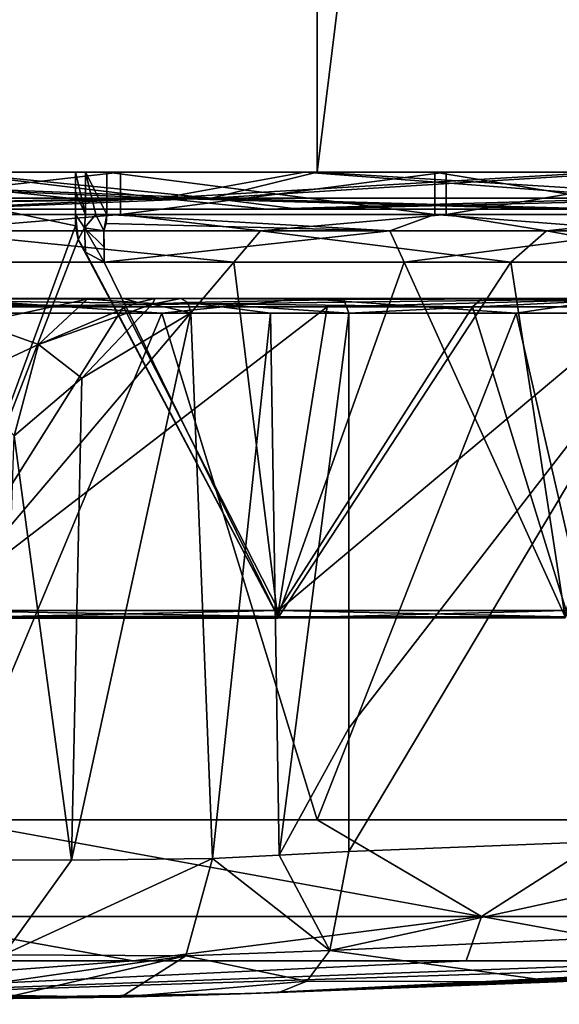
# Model space of a CAD drawing. Header units: metres. Extents: x -136 to 36, y -210 to -20.
# Tile 17 of 20: x 6.25 to 13.51, y -73.2 to -59.95. Entities that reach past the tile are written whole.
import ezdxf

# ---------------------------------------------------------------- set-up
doc = ezdxf.new("R2010")
doc.units = ezdxf.units.M
doc.layers.add('solid_AVA_2_0_A175', color=7, linetype='CONTINUOUS')

msp = doc.modelspace()

# ---------------------------------------------------------------- linework, layer by layer
at = {"layer": 'solid_AVA_2_0_A175'}
for points in [[(5.305397, -27.481203, 19.805435), (5.305789, -62, 19.805326), (10.249646, -27.51967, 17.757574)], [(10.249647, -27.519808, -17.749876), (5.305789, -62, -19.797632), (5.305397, -27.481356, -19.797735)], [(10.249646, -27.51967, 17.757574), (5.305789, -62, 19.805326), (10.249999, -62, 17.757368)], [(10.249647, -27.519808, -17.749876), (10.249999, -62, -17.749674), (5.305789, -62, -19.797632)], [(10.249646, -27.51967, 17.757574), (10.249999, -62, 17.757368), (14.495687, -62, 14.499537)], [(10.249646, -27.51967, 17.757574), (14.495687, -62, 14.499537), (14.495689, -27.572226, 14.499538)], [(14.495689, -27.572338, -14.491839), (10.249999, -62, -17.749674), (10.249647, -27.519808, -17.749876)], [(14.495689, -27.572338, -14.491839), (14.495687, -62, -14.491842), (10.249999, -62, -17.749674)], [(-0.000001, -62, 20.503847), (-0.000001, -62.353554, 20.357401), (8.831075, -62.353554, 18.341764)], [(5.305789, -62, 19.805326), (-0.000001, -62, 20.503847), (8.831075, -62.353554, 18.341764)], [(5.305789, -62, -19.797632), (8.831075, -62.353554, -18.33407), (-0.000001, -62.353554, -20.349707)], [(8.155471, -62.353554, -16.931166), (5.254309, -62, -17.890697), (-0.000001, -62, -18.646152)], [(-0.000001, -62.353554, -18.792599), (8.155471, -62.353554, -16.931166), (-0.000001, -62, -18.646152)], [(8.155471, -62.353554, 16.93886), (-0.000001, -62.353554, 18.800293), (5.25431, -62, 17.898392)], [(2.606349, -62, -18.059082), (5.254309, -62, -17.890697), (7.606414, -62, -16.585455)], [(2.606349, -62.570755, -18.059082), (2.606349, -62, -18.059082), (7.606414, -62, -16.585455)], [(7.606415, -62.570755, -16.585455), (2.606349, -62.570755, -18.059082), (7.606414, -62, -16.585455)], [(3.574303, -62, 17.258644), (6.999999, -62, 16.174923), (5.25431, -62, 17.898392)], [(3.574303, -62, 17.258644), (6.999999, -62.361721, 16.198498), (6.999999, -62, 16.174923)], [(3.574303, -62, 17.258644), (6.999999, -62.724194, 16.222116), (6.999999, -62.361721, 16.198498)], [(5.065432, -67.979996, 17.254351), (6.999999, -62.724194, 16.222116), (3.574303, -62, 17.258644)], [(8.155471, -62.353554, -16.931166), (10.082949, -62, -15.685533), (5.254309, -62, -17.890697)], [(7.606414, -62, -16.585455), (5.254309, -62, -17.890697), (10.082949, -62, -15.685533)], [(8.155471, -62.353554, 16.93886), (5.25431, -62, 17.898392), (10.08295, -62, 15.693226)], [(7.422004, -62, 16.67647), (10.08295, -62, 15.693226), (5.25431, -62, 17.898392)], [(7.1366, -62, 16.653996), (7.422004, -62, 16.67647), (5.25431, -62, 17.898392)], [(6.999999, -62, 16.402399), (5.25431, -62, 17.898392), (6.999999, -62, 16.174923)], [(7.1366, -62, 16.653996), (5.25431, -62, 17.898392), (6.999999, -62, 16.402399)], [(10.249999, -62, 17.757368), (5.305789, -62, 19.805326), (8.831075, -62.353554, 18.341764)], [(5.305789, -62, -19.797632), (10.249999, -62, -17.749674), (8.831075, -62.353554, -18.33407)], [(6.999999, -62.361721, 16.198498), (6.999999, -62, 16.402399), (6.999999, -62, 16.174923)], [(6.999999, -62.361721, 16.198498), (6.999999, -62.273724, 16.402399), (6.999999, -62, 16.402399)], [(7.132352, -62.570755, 16.651184), (6.999999, -62, 16.402399), (6.999999, -62.273724, 16.402399)], [(7.1366, -62, 16.653996), (6.999999, -62, 16.402399), (7.132352, -62.570755, 16.651184)], [(7.1366, -62, 16.653996), (7.132352, -62.570755, 16.651184), (7.273911, -62.570755, 16.701262)], [(7.1366, -62, 16.653996), (7.422004, -62.570755, 16.67647), (7.422004, -62, 16.67647)], [(7.1366, -62, 16.653996), (7.273911, -62.570755, 16.701262), (7.422004, -62.570755, 16.67647)], [(11.832593, -62, 13.89817), (10.08295, -62, 15.693226), (7.422004, -62, 16.67647)], [(11.832593, -62.570755, 13.89817), (11.832593, -62, 13.89817), (7.422004, -62, 16.67647)], [(7.422004, -62.570755, 16.67647), (11.832593, -62.570755, 13.89817), (7.422004, -62, 16.67647)], [(7.606414, -62, -16.585455), (10.082949, -62, -15.685533), (11.985926, -62, -13.758422)], [(7.606415, -62.570755, -16.585455), (7.606414, -62, -16.585455), (11.985926, -62, -13.758422)], [(11.985927, -62.570755, -13.758421), (7.606415, -62.570755, -16.585455), (11.985926, -62, -13.758422)], [(8.155471, -62.353554, -16.931166), (14.695652, -62.353554, -11.715546), (10.082949, -62, -15.685533)], [(8.155471, -62.353554, 16.93886), (10.08295, -62, 15.693226), (14.094728, -62, 12.217001)], [(14.695652, -62.353554, 11.72324), (8.155471, -62.353554, 16.93886), (14.094728, -62, 12.217001)], [(10.249999, -62, 17.757368), (8.831075, -62.353554, 18.341764), (15.913048, -62.353554, 12.69408)], [(14.495687, -62, -14.491842), (15.913048, -62.353554, -12.686386), (8.831075, -62.353554, -18.33407)], [(10.249999, -62, -17.749674), (14.495687, -62, -14.491842), (8.831075, -62.353554, -18.33407)], [(14.695652, -62.353554, -11.715546), (14.094728, -62, -12.209307), (10.082949, -62, -15.685533)], [(11.985926, -62, -13.758422), (10.082949, -62, -15.685533), (14.094728, -62, -12.209307)], [(11.832593, -62, 13.89817), (14.094728, -62, 12.217001), (10.08295, -62, 15.693226)], [(14.495687, -62, 14.499537), (10.249999, -62, 17.757368), (15.913048, -62.353554, 12.69408)], [(15.277843, -62, 9.98633), (14.094728, -62, 12.217001), (11.832593, -62, 13.89817)], [(15.277843, -62.570755, 9.98633), (15.277843, -62, 9.98633), (11.832593, -62, 13.89817)], [(11.832593, -62.570755, 13.89817), (15.277843, -62.570755, 9.98633), (11.832593, -62, 13.89817)], [(11.985926, -62, -13.758422), (14.094728, -62, -12.209307), (15.38759, -62, -9.808621)], [(11.985927, -62.570755, -13.758421), (11.985926, -62, -13.758422), (15.38759, -62, -9.808621)], [(15.38759, -62.570755, -9.80862), (11.985927, -62.570755, -13.758421), (15.38759, -62, -9.808621)], [(6.999999, -62.361721, 16.198498), (6.999999, -62.570961, 16.402399), (6.999999, -62.273724, 16.402399)], [(7.132352, -62.570755, 16.651184), (6.999999, -62.273724, 16.402399), (6.999999, -62.570961, 16.402399)], [(8.831075, -62.353554, 18.341764), (-0.000001, -62.353554, 20.357401), (5.176347, -62.5, 19.322372)], [(8.831075, -62.353554, -18.33407), (5.176347, -62.5, -19.314678), (-0.000001, -62.5, -19.996153)], [(-0.000001, -62.353554, -20.349707), (8.831075, -62.353554, -18.33407), (-0.000001, -62.5, -19.996153)], [(8.155471, -62.353554, 16.93886), (4.95635, -62.5, 18.501335), (-0.000001, -62.5, 19.153847)], [(8.155471, -62.353554, 16.93886), (-0.000001, -62.5, 19.153847), (-0.000001, -62.353554, 18.800293)], [(-0.000001, -62.353554, -18.792599), (4.95635, -62.5, -18.493641), (8.155471, -62.353554, -16.931166)], [(8.155471, -62.353554, -16.931166), (4.95635, -62.5, -18.493641), (9.574974, -62.5, -16.580553)], [(8.155471, -62.353554, 16.93886), (9.574974, -62.5, 16.588247), (4.95635, -62.5, 18.501335)], [(8.831075, -62.353554, 18.341764), (5.176347, -62.5, 19.322372), (9.999974, -62.5, 17.324369)], [(8.831075, -62.353554, -18.33407), (9.999974, -62.5, -17.316675), (5.176347, -62.5, -19.314678)], [(6.999999, -62.361721, 16.198498), (6.999999, -62.724194, 16.222116), (6.999999, -62.570961, 16.402399)], [(8.155471, -62.353554, -16.931166), (9.574974, -62.5, -16.580553), (13.541078, -62.5, -13.537264)], [(8.155471, -62.353554, -16.931166), (13.541078, -62.5, -13.537264), (14.695652, -62.353554, -11.715546)], [(14.695652, -62.353554, 11.72324), (9.574974, -62.5, 16.588247), (8.155471, -62.353554, 16.93886)], [(8.831075, -62.353554, 18.341764), (9.999974, -62.5, 17.324369), (14.142118, -62.5, 14.145998)], [(15.913048, -62.353554, 12.69408), (8.831075, -62.353554, 18.341764), (14.142118, -62.5, 14.145998)], [(8.831075, -62.353554, -18.33407), (15.913048, -62.353554, -12.686386), (9.999974, -62.5, -17.316675)], [(14.695652, -62.353554, 11.72324), (13.541078, -62.5, 13.544958), (9.574974, -62.5, 16.588247)], [(15.913048, -62.353554, -12.686386), (14.142118, -62.5, -14.138304), (9.999974, -62.5, -17.316675)], [(4.95635, -62.5, 18.501335), (9.574974, -62.5, 16.588247), (5.176347, -62.5, 19.322372)], [(9.574974, -62.5, -16.580553), (4.95635, -62.5, -18.493641), (5.176347, -62.5, -19.314678)], [(9.574974, -62.5, 16.588247), (9.999974, -62.5, 17.324369), (5.176347, -62.5, 19.322372)], [(9.574974, -62.5, -16.580553), (5.176347, -62.5, -19.314678), (9.999974, -62.5, -17.316675)], [(9.574974, -62.5, 16.588247), (13.541078, -62.5, 13.544958), (9.999974, -62.5, 17.324369)], [(13.541078, -62.5, -13.537264), (9.574974, -62.5, -16.580553), (9.999974, -62.5, -17.316675)], [(13.541078, -62.5, 13.544958), (14.142118, -62.5, 14.145998), (9.999974, -62.5, 17.324369)], [(13.541078, -62.5, -13.537264), (9.999974, -62.5, -17.316675), (14.142118, -62.5, -14.138304)], [(4.92978, -62.789284, -17.469582), (2.606349, -62.570755, -18.059082), (7.606415, -62.570755, -16.585455)], [(4.92978, -62.789284, -17.469582), (7.606415, -62.570755, -16.585455), (9.489135, -62.789284, -15.474516)], [(7.119827, -62.752693, 16.558725), (7.132352, -62.570755, 16.651184), (6.999999, -62.570961, 16.402399)], [(6.999999, -62.724194, 16.222116), (6.999999, -62.650185, 16.309504), (6.999999, -62.570961, 16.402399)], [(7.03446, -62.908829, 16.21924), (6.999999, -62.570961, 16.402399), (6.999999, -62.650185, 16.309504)], [(7.119827, -62.752693, 16.558725), (6.999999, -62.570961, 16.402399), (7.03446, -62.908829, 16.21924)], [(7.03446, -62.908829, 16.21924), (6.999999, -62.650185, 16.309504), (6.999999, -62.724194, 16.222116)], [(7.119827, -62.752693, 16.558725), (7.383284, -62.789288, 16.590303), (7.273911, -62.570755, 16.701262)], [(7.119827, -62.752693, 16.558725), (7.273911, -62.570755, 16.701262), (7.132352, -62.570755, 16.651184)], [(7.273911, -62.570755, 16.701262), (7.383284, -62.789288, 16.590303), (7.422004, -62.570755, 16.67647)], [(7.411186, -62.69426, 16.652166), (7.422004, -62.570755, 16.67647), (7.383284, -62.789288, 16.590303)], [(7.411186, -62.69426, 16.652166), (11.227982, -62.789288, 14.271147), (7.422004, -62.570755, 16.67647)], [(11.227982, -62.789288, 14.271147), (11.832593, -62.570755, 13.89817), (7.422004, -62.570755, 16.67647)], [(9.489135, -62.789284, -15.474516), (7.606415, -62.570755, -16.585455), (11.985927, -62.570755, -13.758421)], [(9.489135, -62.789284, -15.474516), (11.985927, -62.570755, -13.758421), (13.335473, -62.789284, -12.316402)], [(14.68015, -62.789288, 10.686383), (11.832593, -62.570755, 13.89817), (11.227982, -62.789288, 14.271147)], [(14.68015, -62.789288, 10.686383), (15.277843, -62.570755, 9.98633), (11.832593, -62.570755, 13.89817)], [(13.335473, -62.789284, -12.316402), (11.985927, -62.570755, -13.758421), (15.38759, -62.570755, -9.80862)], [(13.335473, -62.789284, -12.316402), (15.38759, -62.570755, -9.80862), (16.179779, -62.789288, -8.232543)], [(4.92978, -62.789284, -17.469582), (9.130697, -63.213467, -15.151926), (4.738425, -63.213467, -17.04357)], [(4.92978, -62.789284, -17.469582), (9.489135, -62.789284, -15.474516), (9.130697, -63.213467, -15.151926)], [(5.065432, -67.979996, 17.254351), (7.03446, -62.908829, 16.21924), (6.999999, -62.724194, 16.222116)], [(7.119827, -62.752693, 16.558725), (7.03446, -62.908829, 16.21924), (7.134305, -63.079453, 16.186714)], [(7.119827, -62.752693, 16.558725), (7.383586, -63.213467, 16.08333), (7.383586, -63.010723, 16.328918)], [(7.119827, -62.752693, 16.558725), (7.134305, -63.079453, 16.186714), (7.383586, -63.213467, 16.08333)], [(7.119827, -62.752693, 16.558725), (7.383586, -63.010723, 16.328918), (7.383284, -62.789288, 16.590303)], [(7.411186, -62.69426, 16.652166), (7.383284, -62.789288, 16.590303), (11.227982, -62.789288, 14.271147)], [(7.383284, -62.789288, 16.590303), (7.383586, -63.010723, 16.328918), (7.383586, -63.213467, 16.08333)], [(11.227982, -62.789288, 14.271147), (7.383284, -62.789288, 16.590303), (7.383586, -63.213467, 16.08333)], [(11.227982, -62.789288, 14.271147), (7.383586, -63.213467, 16.08333), (11.420025, -63.213467, 13.518659)], [(9.489135, -62.789284, -15.474516), (12.855948, -63.213467, -12.153113), (9.130697, -63.213467, -15.151926)], [(9.489135, -62.789284, -15.474516), (13.335473, -62.789284, -12.316402), (12.855948, -63.213467, -12.153113)], [(14.68015, -62.789288, 10.686383), (11.227982, -62.789288, 14.271147), (11.420025, -63.213467, 13.518659)], [(14.68015, -62.789288, 10.686383), (11.420025, -63.213467, 13.518659), (14.6222, -63.213467, 9.966695)], [(13.335473, -62.789284, -12.316402), (15.642038, -63.213467, -8.266203), (12.855948, -63.213467, -12.153113)], [(13.335473, -62.789284, -12.316402), (16.179779, -62.789288, -8.232543), (15.642038, -63.213467, -8.266203)], [(5.065432, -67.979996, 17.254351), (9.720495, -67.981552, 15.128455), (7.03446, -62.908829, 16.21924)], [(9.720495, -67.981552, 15.128455), (7.134305, -63.079453, 16.186714), (7.03446, -62.908829, 16.21924)], [(9.720495, -67.981552, 15.128455), (7.383586, -63.213467, 16.08333), (7.134305, -63.079453, 16.186714)], [(5.065434, -68.004875, -17.248207), (4.738425, -63.213467, -17.04357), (9.130697, -63.213467, -15.151926)], [(9.720496, -68.003365, -15.122312), (5.065434, -68.004875, -17.248207), (9.130697, -63.213467, -15.151926)], [(9.720495, -67.981552, 15.128455), (11.420025, -63.213467, 13.518659), (7.383586, -63.213467, 16.08333)], [(9.720496, -68.003365, -15.122312), (9.130697, -63.213467, -15.151926), (12.855948, -63.213467, -12.153113)], [(9.720495, -67.981552, 15.128455), (13.588061, -67.983994, 11.777191), (11.420025, -63.213467, 13.518659)], [(13.588062, -68.000977, -11.771048), (9.720496, -68.003365, -15.122312), (12.855948, -63.213467, -12.153113)], [(13.588061, -67.983994, 11.777191), (14.6222, -63.213467, 9.966695), (11.420025, -63.213467, 13.518659)], [(13.588062, -68.000977, -11.771048), (12.855948, -63.213467, -12.153113), (15.642038, -63.213467, -8.266203)], [(2.421502, -63.730629, -19.820354), (2.379827, -63.815907, -19.749765), (7.647835, -63.815907, -18.363752)], [(2.421502, -63.730629, -19.820354), (7.647835, -63.815907, -18.363752), (2.429813, -63.700001, -19.926497)], [(2.429813, -63.700001, -19.926497), (7.647835, -63.815907, -18.363752), (12.342369, -63.815907, -15.600726)], [(12.473219, -63.700001, -15.728572), (2.429813, -63.700001, -19.926497), (12.342369, -63.815907, -15.600726)], [(7.145452, -63.700001, -19.706047), (2.429813, -63.700001, -19.926497), (12.473219, -63.700001, -15.728572)], [(7.145452, -63.700001, -19.706047), (5.142663, -63.700001, -20.098188), (2.429813, -63.700001, -19.926497)], [(5.207188, -63.700001, 19.620779), (2.789848, -63.900002, 20.309273), (8.162875, -63.900002, 18.804714)], [(5.14781, -63.705128, -20.143045), (5.142663, -63.700001, -20.098188), (7.145452, -63.700001, -19.706047)], [(5.14781, -63.705128, -20.143045), (7.145452, -63.700001, -19.706047), (7.151051, -63.702251, -19.735451)], [(5.14781, -63.705128, -20.143045), (7.151051, -63.702251, -19.735451), (7.156522, -63.708954, -19.764189)], [(5.14781, -63.705128, -20.143045), (7.156522, -63.708954, -19.764189), (5.689721, -64.030846, -21.215641)], [(5.207188, -63.700001, 19.620779), (8.162875, -63.900002, 18.804714), (10.065716, -63.700001, 17.628702)], [(5.207188, -63.700001, 19.620779), (10.065716, -63.700001, 17.628702), (5.442716, -63.700001, 19.322157)], [(14.727728, -63.700001, 13.640488), (10.387354, -63.81591, 16.965239), (5.395984, -63.81591, 19.146795)], [(14.727728, -63.700001, 13.640488), (5.395984, -63.81591, 19.146795), (5.442716, -63.700001, 19.322157)], [(14.250732, -63.700001, 14.457053), (14.727728, -63.700001, 13.640488), (5.442716, -63.700001, 19.322157)], [(10.065716, -63.700001, 17.628702), (14.250732, -63.700001, 14.457053), (5.442716, -63.700001, 19.322157)], [(6.499932, -64.319687, -21.167206), (5.689721, -64.030846, -21.215641), (7.156522, -63.708954, -19.764189)], [(7.840652, -63.756573, -19.554508), (6.499932, -64.319687, -21.167206), (7.156522, -63.708954, -19.764189)], [(7.643803, -63.700001, -19.505531), (7.145452, -63.700001, -19.706047), (12.473219, -63.700001, -15.728572)], [(7.151051, -63.702251, -19.735451), (7.145452, -63.700001, -19.706047), (7.643803, -63.700001, -19.505531)], [(7.151051, -63.702251, -19.735451), (7.643803, -63.700001, -19.505531), (7.156522, -63.708954, -19.764189)], [(7.643803, -63.700001, -19.505531), (7.840652, -63.756573, -19.554508), (7.156522, -63.708954, -19.764189)], [(8.074014, -63.700001, -19.2379), (7.840652, -63.756573, -19.554508), (7.643803, -63.700001, -19.505531)], [(9.501729, -63.700001, -18.062592), (7.643803, -63.700001, -19.505531), (12.473219, -63.700001, -15.728572)], [(9.501729, -63.700001, -18.062592), (8.074014, -63.700001, -19.2379), (7.643803, -63.700001, -19.505531)], [(8.074014, -63.700001, -19.2379), (8.030759, -63.779186, -19.459974), (7.840652, -63.756573, -19.554508)], [(8.415451, -63.700001, -18.966103), (8.030759, -63.779186, -19.459974), (8.074014, -63.700001, -19.2379)], [(8.509425, -63.756268, -19.068623), (8.030759, -63.779186, -19.459974), (8.415451, -63.700001, -18.966103)], [(9.501729, -63.700001, -18.062592), (8.415451, -63.700001, -18.966103), (8.074014, -63.700001, -19.2379)], [(10.065716, -63.700001, 17.628702), (8.162875, -63.900002, 18.804714), (12.931177, -63.900002, 15.907057)], [(10.610268, -63.713303, -17.390501), (8.415451, -63.700001, -18.966103), (9.501729, -63.700001, -18.062592)], [(8.509425, -63.756268, -19.068623), (8.415451, -63.700001, -18.966103), (10.610268, -63.713303, -17.390501)], [(8.509425, -63.756268, -19.068623), (10.610268, -63.713303, -17.390501), (10.677077, -63.899998, -17.500004)], [(10.573129, -63.700001, -17.329103), (9.501729, -63.700001, -18.062592), (12.473219, -63.700001, -15.728572)], [(10.610268, -63.713303, -17.390501), (9.501729, -63.700001, -18.062592), (10.573129, -63.700001, -17.329103)], [(10.065716, -63.700001, 17.628702), (12.931177, -63.900002, 15.907057), (14.250732, -63.700001, 14.457053)], [(14.727728, -63.700001, 13.640488), (14.599824, -63.81591, 13.511535), (10.387354, -63.81591, 16.965239)], [(14.660725, -63.700001, -14.041125), (10.573129, -63.700001, -17.329103), (12.473219, -63.700001, -15.728572)], [(10.610268, -63.713303, -17.390501), (10.573129, -63.700001, -17.329103), (14.660725, -63.700001, -14.041125)], [(10.610268, -63.713303, -17.390501), (14.660725, -63.700001, -14.041125), (10.677077, -63.899998, -17.500004)], [(14.660725, -63.700001, -14.041125), (15.000434, -63.900002, -13.972724), (10.677077, -63.899998, -17.500004)], [(12.473219, -63.700001, -15.728572), (12.342369, -63.815907, -15.600726), (16.111406, -63.815907, -11.667872)], [(12.473219, -63.700001, -15.728572), (16.111406, -63.815907, -11.667872), (18.672323, -63.81591, -6.8601)], [(12.473219, -63.700001, -15.728572), (18.672323, -63.81591, -6.8601), (18.848894, -63.700001, -6.905668)], [(14.660725, -63.700001, -14.041125), (12.473219, -63.700001, -15.728572), (18.848894, -63.700001, -6.905668)], [(14.250732, -63.700001, 14.457053), (12.931177, -63.900002, 15.907057), (16.741507, -63.900002, 11.830967)], [(7.647835, -63.815907, -18.363752), (2.379827, -63.815907, -19.749765), (5.071184, -67.900002, -17.270878)], [(10.387354, -63.81591, 16.965239), (9.73153, -67.900002, 15.142559), (5.071181, -67.900002, 17.270868)], [(5.395984, -63.81591, 19.146795), (10.387354, -63.81591, 16.965239), (5.071181, -67.900002, 17.270868)], [(7.647835, -63.815907, -18.363752), (5.071184, -67.900002, -17.270878), (9.731533, -67.900002, -15.142568)], [(7.840652, -63.756573, -19.554508), (8.030759, -63.779186, -19.459974), (6.499932, -64.319687, -21.167206)], [(8.030759, -63.779186, -19.459974), (7.084804, -64.773346, -20.792038), (6.499932, -64.319687, -21.167206)], [(8.030759, -63.779186, -19.459974), (8.550521, -63.893414, -19.113457), (7.084804, -64.773346, -20.792038)], [(12.342369, -63.815907, -15.600726), (7.647835, -63.815907, -18.363752), (9.731533, -67.900002, -15.142568)], [(8.509425, -63.756268, -19.068623), (8.550521, -63.893414, -19.113457), (8.030759, -63.779186, -19.459974)], [(8.509425, -63.756268, -19.068623), (10.677077, -63.899998, -17.500004), (9.625004, -63.897362, -18.220102)], [(8.509425, -63.756268, -19.068623), (9.625004, -63.897362, -18.220102), (8.550521, -63.893414, -19.113457)], [(14.599824, -63.81591, 13.511535), (13.603488, -67.900002, 11.787489), (9.73153, -67.900002, 15.142559)], [(10.387354, -63.81591, 16.965239), (14.599824, -63.81591, 13.511535), (9.73153, -67.900002, 15.142559)], [(12.342369, -63.815907, -15.600726), (9.731533, -67.900002, -15.142568), (13.603491, -67.900002, -11.787497)], [(16.111406, -63.815907, -11.667872), (12.342369, -63.815907, -15.600726), (13.603491, -67.900002, -11.787497)], [(8.162875, -63.900002, 18.804714), (2.789848, -63.900002, 20.309273), (5.305785, -70.719162, 19.801476)], [(8.162875, -63.900002, 18.804714), (5.305785, -70.719162, 19.801476), (10.249995, -70.719162, 17.753517)], [(6.947364, -71.259178, -21.107079), (7.084804, -64.773346, -20.792038), (8.550521, -63.893414, -19.113457)], [(8.841338, -71.239159, -18.902256), (6.947364, -71.259178, -21.107079), (8.550521, -63.893414, -19.113457)], [(12.931177, -63.900002, 15.907057), (8.162875, -63.900002, 18.804714), (10.249995, -70.719162, 17.753517)], [(9.625004, -63.897362, -18.220102), (8.841338, -71.239159, -18.902256), (8.550521, -63.893414, -19.113457)], [(9.625004, -63.897362, -18.220102), (9.738191, -71.191872, -18.15349), (8.841338, -71.239159, -18.902256)], [(9.625004, -63.897362, -18.220102), (10.677077, -63.899998, -17.500004), (9.738191, -71.191872, -18.15349)], [(9.738191, -71.191872, -18.15349), (10.677077, -63.899998, -17.500004), (10.677076, -69.484268, -17.500004)], [(12.931177, -63.900002, 15.907057), (10.249995, -70.719162, 17.753517), (14.495685, -70.719162, 14.495686)], [(15.000434, -63.900002, -13.972724), (10.677076, -69.484268, -17.500004), (10.677077, -63.899998, -17.500004)], [(15.000434, -63.900002, -13.972724), (10.67741, -71.14254, -17.499802), (10.677076, -69.484268, -17.500004)], [(15.000434, -63.900002, -13.972724), (17.834257, -70.86055, -10.108871), (10.67741, -71.14254, -17.499802)], [(16.741507, -63.900002, 11.830967), (12.931177, -63.900002, 15.907057), (14.495685, -70.719162, 14.495686)], [(6.499932, -64.319687, -21.167206), (5.495399, -64.788795, -23.045879), (5.689721, -64.030846, -21.215641)], [(6.499932, -64.319687, -21.167206), (6.174734, -65.551682, -22.47201), (5.495399, -64.788795, -23.045879)], [(6.499932, -64.319687, -21.167206), (7.084804, -64.773346, -20.792038), (6.174734, -65.551682, -22.47201)], [(6.947364, -71.259178, -21.107079), (6.174734, -65.551682, -22.47201), (7.084804, -64.773346, -20.792038)], [(6.947364, -71.259178, -21.107079), (5.975649, -71.253639, -23.1639), (6.174734, -65.551682, -22.47201)], [(5.071181, -67.900002, 17.270868), (9.720495, -67.981552, 15.128455), (5.065432, -67.979996, 17.254351)], [(9.731533, -67.900002, -15.142568), (5.065434, -68.004875, -17.248207), (9.720496, -68.003365, -15.122312)], [(5.071184, -67.900002, -17.270878), (5.065434, -68.004875, -17.248207), (9.731533, -67.900002, -15.142568)], [(9.73153, -67.900002, 15.142559), (9.720495, -67.981552, 15.128455), (5.071181, -67.900002, 17.270868)], [(9.73153, -67.900002, 15.142559), (13.588061, -67.983994, 11.777191), (9.720495, -67.981552, 15.128455)], [(13.603491, -67.900002, -11.787497), (9.720496, -68.003365, -15.122312), (13.588062, -68.000977, -11.771048)], [(9.731533, -67.900002, -15.142568), (9.720496, -68.003365, -15.122312), (13.603491, -67.900002, -11.787497)], [(13.603488, -67.900002, 11.787489), (13.588061, -67.983994, 11.777191), (9.73153, -67.900002, 15.142559)], [(9.738191, -71.191872, -18.15349), (10.677076, -69.484268, -17.500004), (10.67741, -71.14254, -17.499802)], [(12.460303, -72.020073, 15.624728), (5.305785, -70.719162, 19.801476), (4.447027, -72.020073, 19.483717)], [(12.460303, -72.020073, 15.624728), (10.249995, -70.719162, 17.753517), (5.305785, -70.719162, 19.801476)], [(12.460303, -72.020073, 15.624728), (14.495685, -70.719162, 14.495686), (10.249995, -70.719162, 17.753517)], [(18.005663, -72.020073, 8.671069), (14.495685, -70.719162, 14.495686), (12.460303, -72.020073, 15.624728)], [(10.42311, -72.474167, -17.016279), (10.67741, -71.14254, -17.499802), (17.834257, -70.86055, -10.108871)], [(17.449112, -72.148277, -9.76307), (10.42311, -72.474167, -17.016279), (17.834257, -70.86055, -10.108871)], [(10.42311, -72.474167, -17.016279), (9.738191, -71.191872, -18.15349), (10.67741, -71.14254, -17.499802)], [(6.031775, -72.534172, -21.430546), (5.975649, -71.253639, -23.1639), (6.947364, -71.259178, -21.107079)], [(6.031775, -72.534172, -21.430546), (6.947364, -71.259178, -21.107079), (8.841338, -71.239159, -18.902256)], [(6.031775, -72.534172, -21.430546), (8.841338, -71.239159, -18.902256), (8.483768, -72.548294, -18.474386)], [(8.483768, -72.548294, -18.474386), (8.841338, -71.239159, -18.902256), (10.42311, -72.474167, -17.016279)], [(10.42311, -72.474167, -17.016279), (8.841338, -71.239159, -18.902256), (9.738191, -71.191872, -18.15349)], [(4.447027, -72.020073, 19.483717), (2.663923, -72.615456, 18.528017), (7.775962, -72.615456, 17.026989)], [(12.460303, -72.020073, 15.624728), (4.447027, -72.020073, 19.483717), (7.775962, -72.615456, 17.026989)], [(12.460303, -72.020073, 15.624728), (7.775962, -72.615456, 17.026989), (12.258039, -72.615456, 14.146533)], [(12.460303, -72.020073, 15.624728), (12.258039, -72.615456, 14.146533), (15.747043, -72.615456, 10.120008)], [(18.005663, -72.020073, 8.671069), (12.460303, -72.020073, 15.624728), (15.747043, -72.615456, 10.120008)], [(17.449112, -72.148277, -9.76307), (13.477597, -72.897102, -12.90757), (10.42311, -72.474167, -17.016279)], [(17.449112, -72.148277, -9.76307), (16.328861, -72.755287, -9.0934), (13.477597, -72.897102, -12.90757)], [(8.483768, -72.548294, -18.474386), (10.42311, -72.474167, -17.016279), (10.112996, -72.888023, -16.496338)], [(10.42311, -72.474167, -17.016279), (13.477597, -72.897102, -12.90757), (10.112996, -72.888023, -16.496338)], [(6.031775, -72.534172, -21.430546), (8.483768, -72.548294, -18.474386), (5.181172, -73.022743, -20.718998)], [(5.181172, -73.022743, -20.718998), (8.483768, -72.548294, -18.474386), (6.176014, -73.083519, -19.157078)], [(6.176014, -73.083519, -19.157078), (8.483768, -72.548294, -18.474386), (7.607942, -73.103516, -17.500004)], [(8.483768, -72.548294, -18.474386), (10.112996, -72.888023, -16.496338), (7.607942, -73.103516, -17.500004)], [(17.960314, -72.615456, 5.273622), (-0.000003, -73.199997, -0.000005), (9.363834, -73.053825, -0.000004)], [(7.775962, -72.615456, 17.026989), (2.663923, -72.615456, 18.528017), (-0.000003, -73.199997, -0.000005)], [(12.258039, -72.615456, 14.146533), (7.775962, -72.615456, 17.026989), (-0.000003, -73.199997, -0.000005)], [(15.747043, -72.615456, 10.120008), (12.258039, -72.615456, 14.146533), (-0.000003, -73.199997, -0.000005)], [(17.960314, -72.615456, 5.273622), (15.747043, -72.615456, 10.120008), (-0.000003, -73.199997, -0.000005)], [(18.111696, -72.652779, -4.697788), (18.718548, -72.615456, -0.000004), (9.363834, -73.053825, -0.000004)], [(17.960314, -72.615456, 5.273622), (9.363834, -73.053825, -0.000004), (18.718548, -72.615456, -0.000004)], [(16.328861, -72.755287, -9.0934), (18.111696, -72.652779, -4.697788), (9.363834, -73.053825, -0.000004)], [(13.477597, -72.897102, -12.90757), (16.328861, -72.755287, -9.0934), (9.363834, -73.053825, -0.000004)], [(10.112996, -72.888023, -16.496338), (9.737373, -73.041931, -15.885241), (7.607942, -73.103516, -17.500004)], [(9.737373, -73.041931, -15.885241), (13.477597, -72.897102, -12.90757), (9.363834, -73.053825, -0.000004)], [(10.112996, -72.888023, -16.496338), (13.477597, -72.897102, -12.90757), (9.737373, -73.041931, -15.885241)], [(-6.183354, -73.083809, -19.147417), (7.607942, -73.103516, -17.500004), (-7.607962, -73.103516, -17.500006)], [(0.000067, -73.199997, -17.500013), (-7.607962, -73.103516, -17.500006), (7.607942, -73.103516, -17.500004)], [(-6.183354, -73.083809, -19.147417), (6.176014, -73.083519, -19.157078), (7.607942, -73.103516, -17.500004)], [(8.645454, -73.075401, -16.639196), (9.363834, -73.053825, -0.000004), (-0.000003, -73.199997, -0.000005)], [(7.607942, -73.103516, -17.500004), (8.645454, -73.075401, -16.639196), (-0.000003, -73.199997, -0.000005)], [(0.000067, -73.199997, -17.500013), (7.607942, -73.103516, -17.500004), (-0.000003, -73.199997, -0.000005)], [(7.607942, -73.103516, -17.500004), (9.737373, -73.041931, -15.885241), (8.645454, -73.075401, -16.639196)], [(8.645454, -73.075401, -16.639196), (9.737373, -73.041931, -15.885241), (9.363834, -73.053825, -0.000004)]]:
    msp.add_3dface(points, dxfattribs=at)

doc.saveas('drawing.dxf')
